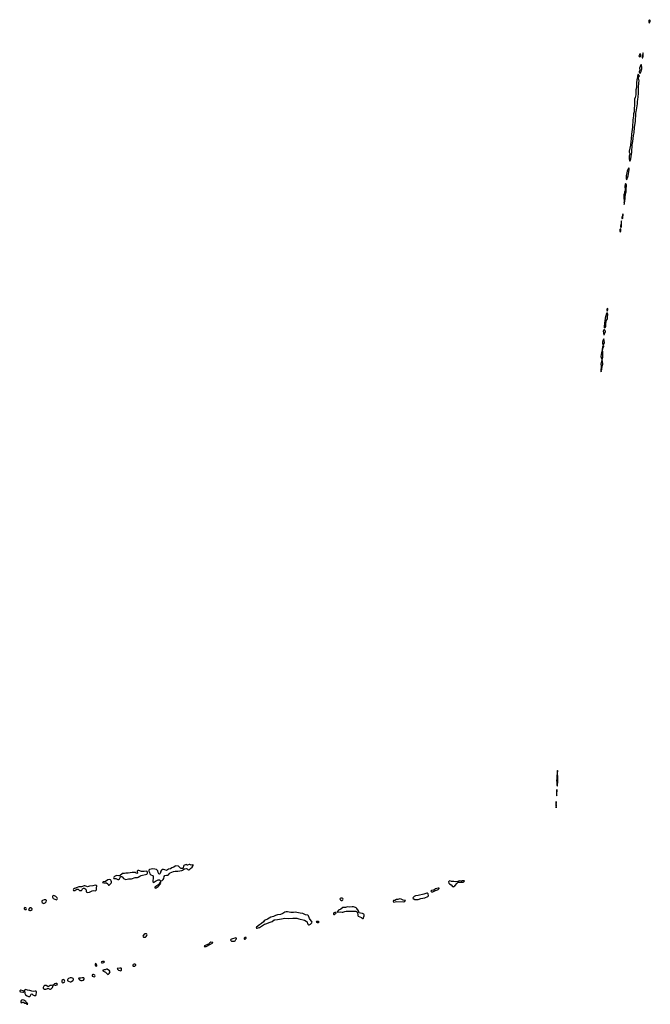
# Model space of a CAD drawing. Header units: inches. Extents: x 2900156 to 3052044, y 553486 to 918419.
# Tile 2 of 15: x 3022873 to 3041609, y 561646 to 590931. Entities that reach past the tile are written whole.
import ezdxf

# ---------------------------------------------------------------- set-up
doc = ezdxf.new("R2010")
doc.units = ezdxf.units.IN
doc.header["$MEASUREMENT"] = 0
for name, color, linetype in [('D0526', 7, 'Continuous'), ('D0536', 7, 'Continuous'), ('D0548', 7, 'Continuous'), ('D0549', 7, 'Continuous')]:
    doc.layers.add(name, color=color, linetype=linetype)

msp = doc.modelspace()

# ---------------------------------------------------------------- linework, layer by layer
at = {"layer": 'D0526', "color": 5, "elevation": 20}
for points in [[(3027930, 565801), (3027910, 565800), (3027862, 565782), (3027850, 565784), (3027830, 565800), (3027801, 565799), (3027770, 565787), (3027750, 565772), (3027740, 565750), (3027734, 565706), (3027728, 565692), (3027716, 565684), (3027699, 565681), (3027670, 565683), (3027650, 565692), (3027615, 565735), (3027591, 565751), (3027510, 565760), (3027490, 565758), (3027450, 565728), (3027390, 565702), (3027350, 565676), (3027290, 565662), (3027230, 565631), (3027186, 565646), (3027150, 565654), (3027110, 565652), (3027093, 565647), (3027083, 565637), (3027069, 565610), (3027050, 565536), (3027030, 565516), (3027010, 565528), (3026990, 565567), (3026974, 565614), (3026950, 565647), (3026937, 565657), (3026888, 565670), (3026830, 565675), (3026778, 565670), (3026730, 565658), (3026718, 565650), (3026707, 565633), (3026705, 565610), (3026730, 565567), (3026740, 565530), (3026754, 565510), (3026770, 565499), (3026821, 565481), (3026836, 565470), (3026840, 565450), (3026839, 565390), (3026828, 565330), (3026829, 565311), (3026832, 565290), (3026850, 565269), (3026907, 565313), (3026990, 565352), (3027010, 565353), (3027030, 565344), (3027070, 565305), (3027110, 565330), (3027140, 565360), (3027152, 565388), (3027164, 565450), (3027186, 565474), (3027230, 565492), (3027270, 565487), (3027290, 565494), (3027324, 565536), (3027346, 565554), (3027440, 565600), (3027489, 565611), (3027570, 565610), (3027630, 565621), (3027690, 565625), (3027710, 565632), (3027769, 565671), (3027830, 565683), (3027850, 565677), (3027870, 565655), (3027890, 565641), (3027910, 565641), (3027951, 565689), (3027997, 565730), (3028022, 565770), (3028028, 565790), (3028014, 565794), (3027970, 565788)], [(3026390, 565623), (3026362, 565610), (3026359, 565590), (3026370, 565570), (3026368, 565550), (3026350, 565536), (3026330, 565546), (3026310, 565565), (3026270, 565562), (3026210, 565566), (3026098, 565542), (3026030, 565550), (3025990, 565533), (3025930, 565535), (3025852, 565468), (3025817, 565463), (3025750, 565473), (3025729, 565471), (3025688, 565450), (3025666, 565430), (3025656, 565410), (3025670, 565389), (3025710, 565392), (3025730, 565389), (3025790, 565359), (3025810, 565355), (3025838, 565382), (3025863, 565436), (3025890, 565449), (3025910, 565444), (3025930, 565431), (3025956, 565390), (3025977, 565377), (3026030, 565363), (3026070, 565366), (3026110, 565380), (3026154, 565374), (3026190, 565377), (3026302, 565418), (3026370, 565417), (3026390, 565423), (3026443, 565457), (3026486, 565474), (3026650, 565521), (3026660, 565530), (3026671, 565550), (3026671, 565571), (3026656, 565596), (3026630, 565603), (3026570, 565595), (3026490, 565595), (3026410, 565623)], [(3025535, 565355), (3025490, 565347), (3025420, 565300), (3025353, 565290), (3025336, 565270), (3025370, 565255), (3025430, 565264), (3025450, 565256), (3025493, 565233), (3025513, 565193), (3025530, 565189), (3025575, 565230), (3025591, 565250), (3025599, 565270), (3025600, 565290), (3025594, 565314), (3025581, 565341), (3025570, 565350)], [(3027050, 565279), (3027030, 565250), (3027018, 565222), (3027008, 565212), (3026885, 565130), (3026888, 565108), (3026910, 565102), (3026930, 565107), (3026991, 565150), (3027010, 565170), (3027023, 565197), (3027050, 565219), (3027061, 565250), (3027055, 565275)], [(3025110, 565186), (3025050, 565173), (3024950, 565160), (3024890, 565142), (3024870, 565146), (3024810, 565172), (3024790, 565172), (3024710, 565141), (3024650, 565145), (3024630, 565141), (3024582, 565118), (3024496, 565090), (3024475, 565070), (3024465, 565050), (3024472, 565032), (3024490, 565029), (3024510, 565034), (3024570, 565070), (3024590, 565075), (3024610, 565068), (3024650, 565034), (3024670, 565027), (3024690, 565027), (3024707, 565033), (3024717, 565043), (3024736, 565084), (3024747, 565093), (3024770, 565099), (3024790, 565099), (3024812, 565092), (3024833, 565073), (3024849, 565031), (3024852, 564992), (3024863, 564983), (3024894, 564974), (3024950, 564984), (3025030, 565023), (3025070, 565029), (3025110, 565023), (3025131, 565030), (3025150, 565049), (3025158, 565070), (3025150, 565110), (3025152, 565130), (3025163, 565150), (3025163, 565170), (3025157, 565177), (3025143, 565183)], [(3023630, 564755), (3023596, 564750), (3023550, 564737), (3023534, 564726), (3023528, 564710), (3023532, 564690), (3023545, 564670), (3023570, 564651), (3023590, 564647), (3023610, 564651), (3023630, 564664), (3023654, 564690), (3023666, 564730), (3023653, 564753)], [(3023890, 564881), (3023861, 564870), (3023850, 564850), (3023851, 564831), (3023855, 564810), (3023866, 564790), (3023970, 564755), (3023989, 564770), (3023991, 564789), (3023985, 564810), (3023970, 564834), (3023950, 564853), (3023910, 564876)], [(3023030, 564523), (3023004, 564510), (3023004, 564490), (3023010, 564483), (3023030, 564470), (3023050, 564468), (3023069, 564471), (3023075, 564485), (3023062, 564510), (3023050, 564518)], [(3023190, 564519), (3023170, 564512), (3023136, 564470), (3023141, 564450), (3023170, 564433), (3023190, 564433), (3023210, 564444), (3023244, 564470), (3023242, 564490), (3023210, 564515)], [(3026590, 563740), (3026570, 563732), (3026535, 563670), (3026537, 563657), (3026547, 563647), (3026570, 563641), (3026610, 563647), (3026630, 563659), (3026652, 563690), (3026656, 563710), (3026653, 563730), (3026639, 563739)], [(3028550, 563490), (3028518, 563470), (3028483, 563437), (3028457, 563424), (3028359, 563390), (3028356, 563370), (3028383, 563363), (3028410, 563364), (3028541, 563439), (3028613, 563470), (3028610, 563486)], [(3029290, 563622), (3029170, 563586), (3029146, 563570), (3029138, 563550), (3029154, 563534), (3029170, 563527), (3029210, 563521), (3029250, 563525), (3029270, 563538), (3029298, 563570), (3029310, 563590), (3029314, 563610), (3029310, 563615)], [(3029598, 563630), (3029570, 563629), (3029544, 563610), (3029542, 563590), (3029550, 563585), (3029570, 563587), (3029600, 563610)], [(3025130, 562861), (3025111, 562849), (3025110, 562810), (3025128, 562788), (3025150, 562784), (3025163, 562790), (3025161, 562810), (3025146, 562846)], [(3025330, 562923), (3025299, 562910), (3025297, 562890), (3025310, 562882), (3025330, 562877), (3025370, 562889), (3025389, 562910), (3025379, 562919)], [(3025471, 562691), (3025450, 562691), (3025410, 562669), (3025382, 562670), (3025350, 562653), (3025334, 562650), (3025350, 562646), (3025361, 562630), (3025421, 562601), (3025481, 562541), (3025490, 562536), (3025510, 562541), (3025530, 562558), (3025555, 562590), (3025558, 562610), (3025538, 562638)], [(3025850, 562724), (3025771, 562710), (3025778, 562690), (3025810, 562663), (3025848, 562648), (3025870, 562646), (3025889, 562651), (3025897, 562663), (3025901, 562690), (3025898, 562710), (3025890, 562719)], [(3026290, 562845), (3026270, 562843), (3026244, 562830), (3026232, 562810), (3026237, 562790), (3026243, 562783), (3026270, 562777), (3026290, 562783), (3026322, 562810), (3026320, 562830)], [(3024170, 562380), (3024150, 562375), (3024126, 562350), (3024120, 562330), (3024123, 562310), (3024130, 562296), (3024150, 562285), (3024170, 562290), (3024201, 562310), (3024210, 562330), (3024194, 562374)], [(3024410, 562435), (3024370, 562435), (3024323, 562417), (3024303, 562397), (3024293, 562370), (3024297, 562357), (3024305, 562345), (3024327, 562330), (3024370, 562318), (3024390, 562319), (3024410, 562327), (3024451, 562350), (3024471, 562370), (3024471, 562390), (3024458, 562410), (3024442, 562422)], [(3024770, 562436), (3024730, 562434), (3024690, 562419), (3024630, 562423), (3024620, 562410), (3024646, 562370), (3024690, 562353), (3024730, 562352), (3024770, 562366), (3024790, 562390), (3024790, 562410), (3024780, 562430)], [(3025049, 562531), (3025030, 562519), (3025024, 562510), (3025028, 562488), (3025090, 562463), (3025105, 562476), (3025110, 562490), (3025104, 562510), (3025068, 562530)], [(3022893, 562067), (3022873, 562050), (3022877, 562030), (3022895, 562015), (3022970, 562004), (3022990, 562007), (3023009, 562030), (3023000, 562040), (3022977, 562050), (3022910, 562066)], [(3023050, 562091), (3023030, 562079), (3023014, 562050), (3023011, 562031), (3023025, 562006), (3023026, 561970), (3023034, 561950), (3023049, 561929), (3023090, 561896), (3023130, 561879), (3023170, 561874), (3023187, 561893), (3023210, 561945), (3023230, 561953), (3023260, 561930), (3023306, 561906), (3023330, 561905), (3023349, 561911), (3023363, 561930), (3023375, 562010), (3023369, 562030), (3023350, 562039), (3023330, 562042), (3023270, 562032), (3023234, 562034), (3023170, 562058), (3023105, 562065)], [(3023854, 562214), (3023815, 562205), (3023770, 562202), (3023745, 562190), (3023728, 562172), (3023710, 562173), (3023663, 562203), (3023630, 562209), (3023610, 562204), (3023591, 562189), (3023577, 562170), (3023571, 562150), (3023572, 562130), (3023579, 562119), (3023610, 562101), (3023650, 562098), (3023675, 562105), (3023710, 562124), (3023730, 562120), (3023770, 562096), (3023790, 562095), (3023810, 562102), (3023830, 562122), (3023845, 562150), (3023862, 562210)], [(3023950, 562268), (3023910, 562254), (3023881, 562230), (3023885, 562225), (3023930, 562212), (3023950, 562212), (3023970, 562222), (3023985, 562230), (3023993, 562250), (3023970, 562263)], [(3022950, 561781), (3022930, 561766), (3022910, 561739), (3022907, 561710), (3022910, 561703), (3022930, 561692), (3022970, 561709), (3022986, 561706), (3023030, 561684), (3023045, 561685), (3023059, 561679), (3023061, 561670), (3023077, 561657), (3023080, 561650), (3023090, 561646), (3023110, 561648), (3023104, 561670), (3023072, 561692), (3023059, 561730), (3022993, 561770)]]:
    msp.add_lwpolyline(points, close=True, dxfattribs=at)
msp.add_lwpolyline([(3030000, 564008), (3029910, 563943), (3029901, 563930), (3029905, 563910), (3029930, 563909), (3029990, 563929), (3030000, 563935)], dxfattribs=at)
at = {"layer": 'D0536', "color": 5, "elevation": 20}
for points in [[(3038850, 568603), (3038843, 568570), (3038843, 568510), (3038831, 568450), (3038835, 568365), (3038826, 568290), (3038830, 568250), (3038830, 568172), (3038841, 568141), (3038850, 568135), (3038864, 568290), (3038865, 568390), (3038856, 568530), (3038858, 568570)], [(3038830, 568035), (3038820, 567890), (3038822, 567862), (3038830, 567845), (3038835, 567910), (3038834, 568010)], [(3038810, 567681), (3038798, 567550), (3038810, 567485), (3038819, 567550), (3038816, 567636)], [(3036061, 565321), (3036015, 565315), (3035995, 565310), (3035990, 565304), (3035930, 565314), (3035908, 565310), (3035900, 565300), (3035886, 565294), (3035830, 565287), (3035770, 565300), (3035703, 565303), (3035650, 565315), (3035628, 565310), (3035613, 565290), (3035613, 565287), (3035625, 565250), (3035639, 565230), (3035690, 565196), (3035730, 565154), (3035750, 565144), (3035770, 565147), (3035800, 565170), (3035868, 565252), (3035890, 565271), (3035910, 565277), (3035950, 565275), (3035990, 565282), (3036050, 565283), (3036066, 565290), (3036087, 565310), (3036078, 565318)], [(3034970, 564952), (3034880, 564920), (3034715, 564885), (3034630, 564873), (3034595, 564850), (3034555, 564810), (3034559, 564790), (3034610, 564760), (3034670, 564759), (3034710, 564765), (3034790, 564790), (3034910, 564816), (3034999, 564850), (3035015, 564870), (3035010, 564934), (3034994, 564950)], [(3035330, 565104), (3035310, 565103), (3035230, 565079), (3035177, 565043), (3035108, 565030), (3035084, 565010), (3035110, 564996), (3035130, 564991), (3035150, 564993), (3035170, 565004), (3035230, 565027), (3035284, 565056), (3035310, 565064), (3035330, 565081), (3035337, 565090), (3035336, 565096)], [(3032430, 564805), (3032410, 564800), (3032396, 564790), (3032387, 564770), (3032400, 564750), (3032430, 564732), (3032450, 564729), (3032477, 564750), (3032484, 564770), (3032475, 564790), (3032450, 564803)], [(3034170, 564780), (3034110, 564762), (3034070, 564759), (3034023, 564737), (3033983, 564730), (3033967, 564707), (3033974, 564694), (3033990, 564688), (3034030, 564699), (3034077, 564703), (3034283, 564697), (3034319, 564710), (3034338, 564730), (3034270, 564744), (3034210, 564777)], [(3032238, 564378), (3032205, 564370), (3032193, 564350), (3032196, 564330), (3032210, 564321), (3032230, 564322), (3032250, 564333), (3032265, 564350), (3032273, 564367), (3032279, 564370), (3032275, 564375)], [(3032750, 564544), (3032670, 564535), (3032610, 564543), (3032550, 564526), (3032490, 564525), (3032470, 564521), (3032410, 564480), (3032345, 564450), (3032311, 564410), (3032305, 564390), (3032390, 564395), (3032450, 564383), (3032470, 564384), (3032530, 564407), (3032570, 564415), (3032830, 564421), (3032858, 564418), (3032881, 564410), (3032906, 564390), (3032916, 564290), (3032927, 564270), (3033024, 564224), (3033070, 564196), (3033080, 564200), (3033089, 564210), (3033093, 564250), (3033103, 564277), (3033104, 564310), (3033093, 564330), (3033055, 564350), (3032998, 564358), (3032958, 564370), (3032948, 564388), (3032949, 564410), (3032943, 564430), (3032890, 564493), (3032871, 564511), (3032850, 564522), (3032790, 564542)], [(3031730, 564113), (3031692, 564110), (3031681, 564090), (3031710, 564076), (3031750, 564076), (3031769, 564090), (3031748, 564110)]]:
    msp.add_lwpolyline(points, close=True, dxfattribs=at)
msp.add_lwpolyline([(3030000, 563935), (3030150, 564027), (3030190, 564039), (3030310, 564092), (3030370, 564106), (3030430, 564154), (3030450, 564162), (3030530, 564166), (3030590, 564175), (3030649, 564191), (3030750, 564205), (3030870, 564201), (3030990, 564211), (3031106, 564206), (3031170, 564185), (3031331, 564151), (3031384, 564124), (3031405, 564105), (3031433, 564033), (3031452, 564012), (3031470, 564010), (3031510, 564033), (3031556, 564070), (3031560, 564090), (3031483, 564203), (3031454, 564274), (3031430, 564298), (3031367, 564310), (3031283, 564343), (3031210, 564355), (3031110, 564381), (3031070, 564385), (3031010, 564376), (3030930, 564372), (3030830, 564396), (3030790, 564398), (3030750, 564385), (3030690, 564351), (3030618, 564322), (3030534, 564310), (3030477, 564290), (3030410, 564259), (3030330, 564238), (3030238, 564182), (3030168, 564152), (3030141, 564130), (3030118, 564102), (3030054, 564046), (3030000, 564008)], dxfattribs=at)
at = {"layer": 'D0548', "color": 5, "elevation": 20}
for points in [[(3041310, 589916), (3041290, 589902), (3041274, 589870), (3041272, 589850), (3041276, 589836), (3041290, 589823), (3041319, 589841), (3041330, 589870), (3041327, 589890)], [(3041390, 589949), (3041379, 589870), (3041369, 589851), (3041368, 589832), (3041370, 589801), (3041390, 589796), (3041399, 589850), (3041398, 589930)], [(3041350, 589591), (3041329, 589590), (3041292, 589490), (3041297, 589430), (3041278, 589390), (3041279, 589370), (3041289, 589349), (3041310, 589339), (3041330, 589372), (3041358, 589470), (3041360, 589510)], [(3041250, 589309), (3041227, 589250), (3041220, 589170), (3041210, 589138), (3041195, 589050), (3041196, 588910), (3041181, 588850), (3041182, 588698), (3041163, 588617), (3041137, 588570), (3041142, 588470), (3041139, 588370), (3041129, 588310), (3041125, 588190), (3041107, 588130), (3041105, 588070), (3041092, 587950), (3041093, 587873), (3041082, 587810), (3041084, 587730), (3041055, 587530), (3041045, 587390), (3041028, 587310), (3041020, 587200), (3040984, 587024), (3040984, 586990), (3040998, 586950), (3041000, 586930), (3040983, 586870), (3040980, 586790), (3040990, 586730), (3041010, 586735), (3041030, 586790), (3041060, 586990), (3041074, 587214), (3041092, 587310), (3041113, 587490), (3041128, 587568), (3041143, 587730), (3041166, 587906), (3041168, 587970), (3041179, 588070), (3041180, 588150), (3041193, 588190), (3041199, 588250), (3041213, 588310), (3041215, 588370), (3041231, 588430), (3041230, 588510), (3041239, 588550), (3041248, 588650), (3041261, 588730), (3041256, 588950), (3041270, 589010), (3041268, 589050), (3041275, 589110), (3041265, 589150), (3041262, 589190), (3041270, 589230), (3041286, 589250)], [(3040970, 586528), (3040950, 586500), (3040925, 586430), (3040893, 586290), (3040888, 586208), (3040892, 586192), (3040910, 586182), (3040949, 586290), (3040963, 586350), (3040983, 586470), (3040981, 586501)], [(3040870, 586059), (3040860, 586030), (3040855, 585990), (3040860, 585850), (3040846, 585810), (3040841, 585770), (3040830, 585756), (3040825, 585730), (3040830, 585436), (3040840, 585470), (3040833, 585490), (3040835, 585505), (3040850, 585511), (3040857, 585550), (3040861, 585590), (3040860, 585670), (3040870, 585710), (3040870, 585750), (3040890, 585810), (3040892, 585910), (3040903, 585970), (3040900, 586010), (3040890, 586041)], [(3040790, 585153), (3040781, 585099), (3040770, 585076), (3040766, 585050), (3040764, 585030), (3040770, 585005), (3040790, 585031), (3040796, 585070), (3040799, 585119), (3040797, 585137)], [(3040750, 584946), (3040743, 584930), (3040746, 584870), (3040740, 584850), (3040730, 584838), (3040722, 584790), (3040723, 584770), (3040730, 584752), (3040750, 584769), (3040757, 584810), (3040752, 584870), (3040756, 584930)], [(3040730, 584706), (3040710, 584699), (3040707, 584690), (3040704, 584650), (3040710, 584625), (3040730, 584631), (3040733, 584673)], [(3040330, 582217), (3040310, 582201), (3040305, 582190), (3040265, 582050), (3040261, 581970), (3040245, 581910), (3040234, 581810), (3040238, 581778), (3040250, 581765), (3040270, 581775), (3040278, 581790), (3040283, 581810), (3040284, 581890), (3040293, 581947), (3040301, 581970), (3040340, 582030), (3040336, 582104), (3040347, 582150), (3040347, 582170)], [(3040330, 582349), (3040322, 582310), (3040330, 582263), (3040349, 582310), (3040345, 582330)], [(3040230, 581705), (3040216, 581690), (3040210, 581670), (3040230, 581562), (3040250, 581571), (3040260, 581610), (3040279, 581650), (3040279, 581670), (3040250, 581702)], [(3040230, 581438), (3040222, 581418), (3040202, 581390), (3040189, 581350), (3040191, 581310), (3040210, 581262), (3040213, 581270), (3040230, 581276), (3040246, 581330)], [(3040210, 581245), (3040190, 581194), (3040188, 581132), (3040179, 581090), (3040170, 581076), (3040159, 581030), (3040144, 580910), (3040145, 580885), (3040166, 580830), (3040167, 580810), (3040144, 580690), (3040148, 580630), (3040144, 580490), (3040150, 580461), (3040162, 580518), (3040170, 580531), (3040176, 580630), (3040197, 580690), (3040190, 580779), (3040177, 580810), (3040178, 580830), (3040190, 580844), (3040203, 580897), (3040195, 581005), (3040192, 581150), (3040196, 581164), (3040210, 581171), (3040232, 581210), (3040230, 581221)]]:
    msp.add_lwpolyline(points, close=True, dxfattribs=at)
at = {"layer": 'D0549', "color": 5, "elevation": 20}
msp.add_lwpolyline([(3041590, 590931), (3041570, 590907), (3041564, 590870), (3041570, 590843), (3041590, 590840), (3041609, 590890), (3041606, 590910)], close=True, dxfattribs=at)

doc.saveas('drawing.dxf')
